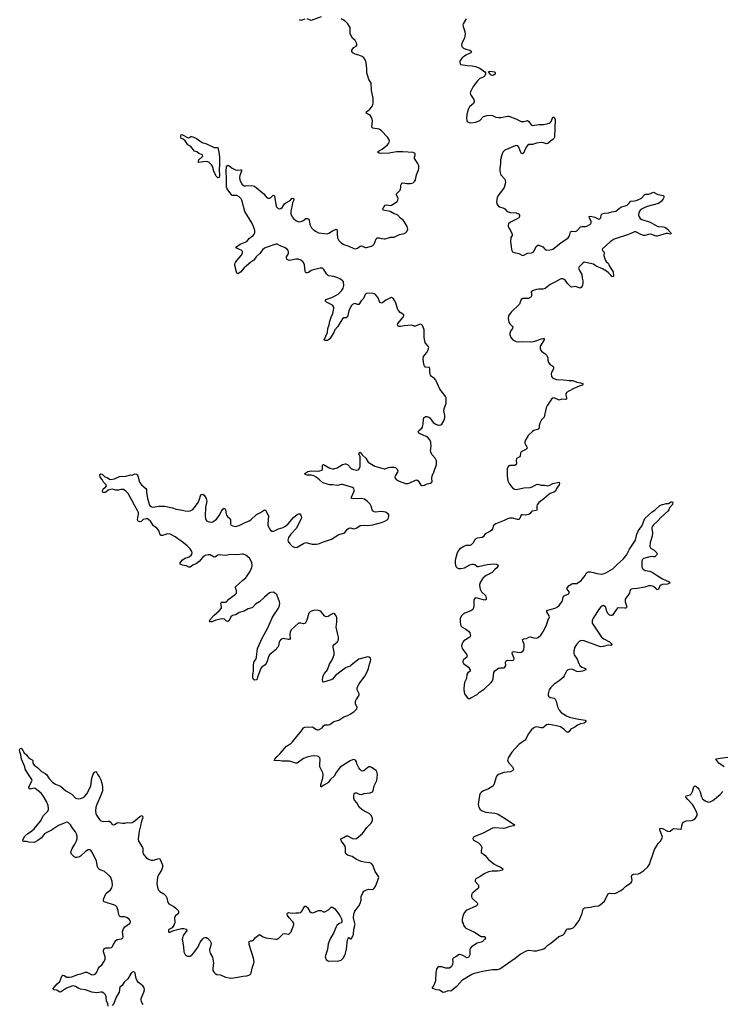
# Model space of a CAD drawing. Header units: inches. Extents: x 2057758 to 2159670, y 827298 to 1016821.
# Tile 14 of 90: x 2093602 to 2104747, y 848718 to 864356. Entities that reach past the tile are written whole.
import ezdxf

# ---------------------------------------------------------------- set-up
doc = ezdxf.new("R2010")
doc.units = ezdxf.units.IN
doc.header["$MEASUREMENT"] = 0
for name, color, linetype in [('C0894', 7, 'Continuous'), ('C0895', 7, 'Continuous'), ('C0896', 7, 'Continuous'), ('C1804', 7, 'Continuous'), ('C1805', 7, 'Continuous'), ('C1806', 7, 'Continuous')]:
    doc.layers.add(name, color=color, linetype=linetype)

msp = doc.modelspace()

# ---------------------------------------------------------------- linework, layer by layer
at = {"layer": 'C0894', "color": 6, "elevation": 300}
for points in [[(2095006, 848690), (2095002, 848730), (2094982, 848770), (2094976, 848836), (2094964, 848870), (2094937, 848897), (2094910, 848910), (2094890, 848911), (2094830, 848901), (2094750, 848913), (2094650, 848948), (2094570, 848960), (2094544, 848970), (2094490, 849003), (2094452, 849012), (2094430, 849008), (2094346, 848974), (2094250, 848912), (2094230, 848916), (2094190, 848940), (2094137, 848950), (2094136, 848970), (2094198, 849042), (2094240, 849080), (2094270, 849164), (2094290, 849180), (2094310, 849175), (2094350, 849150), (2094390, 849147), (2094430, 849155), (2094527, 849193), (2094590, 849206), (2094650, 849228), (2094670, 849227), (2094690, 849220), (2094750, 849186), (2094784, 849190), (2094812, 849208), (2094828, 849230), (2094854, 849290), (2094869, 849311), (2094910, 849350), (2094938, 849390), (2094958, 849430), (2094962, 849450), (2094959, 849470), (2094936, 849550), (2094934, 849570), (2094938, 849590), (2094950, 849604), (2094970, 849614), (2094990, 849617), (2095030, 849613), (2095059, 849621), (2095071, 849630), (2095090, 849670), (2095130, 849733), (2095152, 849748), (2095220, 849760), (2095239, 849770), (2095244, 849790), (2095238, 849870), (2095250, 849917), (2095270, 849946), (2095347, 850000)], [(2096063, 850000), (2096057, 849983), (2096026, 849934), (2095970, 849904), (2095964, 849890), (2095965, 849870), (2095970, 849865), (2095990, 849865), (2096048, 849892), (2096170, 849924), (2096210, 849922), (2096254, 849910), (2096256, 849890), (2096200, 849810), (2096192, 849790), (2096185, 849750), (2096204, 849630), (2096210, 849550), (2096231, 849510), (2096250, 849490), (2096270, 849482), (2096310, 849483), (2096330, 849494), (2096370, 849533), (2096436, 849630), (2096470, 849704), (2096510, 849760), (2096527, 849773), (2096550, 849779), (2096570, 849777), (2096590, 849765), (2096621, 849730), (2096643, 849690), (2096639, 849650), (2096619, 849590), (2096617, 849570), (2096627, 849530), (2096664, 849464), (2096683, 849370), (2096671, 849290), (2096672, 849252), (2096690, 849222), (2096707, 849207), (2096733, 849193), (2096790, 849187), (2096873, 849150), (2096930, 849136), (2096970, 849131), (2097150, 849165), (2097210, 849168), (2097256, 849184), (2097270, 849197), (2097280, 849220), (2097294, 849290), (2097324, 849370), (2097326, 849394), (2097317, 849450), (2097250, 849670), (2097250, 849716), (2097270, 849728), (2097290, 849725), (2097310, 849731), (2097329, 849750), (2097350, 849781), (2097410, 849824), (2097470, 849790), (2097513, 849773), (2097670, 849750), (2097690, 849752), (2097715, 849765), (2097790, 849837), (2097810, 849842), (2097870, 849833), (2097890, 849841), (2097912, 849868), (2097953, 849967), (2097957, 849990), (2097955, 850000)], [(2098684, 850000), (2098670, 849994), (2098642, 849970), (2098629, 849950), (2098589, 849850), (2098541, 849770), (2098504, 849676), (2098490, 849590), (2098463, 849510), (2098455, 849470), (2098470, 849427), (2098490, 849411), (2098510, 849404), (2098670, 849410), (2098710, 849421), (2098741, 849450), (2098771, 849510), (2098792, 849592), (2098810, 849742), (2098818, 849762), (2098830, 849779), (2098850, 849757), (2098870, 849755), (2098891, 849789), (2098903, 849830), (2098910, 849910), (2098931, 849990), (2098928, 850000)], [(2095564, 848710), (2095538, 848758), (2095530, 848790), (2095532, 848810), (2095575, 848910), (2095585, 848950), (2095579, 848979), (2095561, 849010), (2095490, 849065), (2095468, 849090), (2095451, 849130), (2095438, 849210), (2095430, 849224), (2095419, 849230), (2095410, 849233), (2095390, 849226), (2095372, 849210), (2095319, 849121), (2095263, 849070), (2095230, 849019), (2095194, 848990), (2095184, 848910), (2095137, 848830), (2095099, 848730), (2095070, 848700)]]:
    msp.add_lwpolyline(points, dxfattribs=at)
at = {"layer": 'C0895', "color": 6, "elevation": 300}
for points in [[(2099102, 860000), (2099092, 859990), (2099065, 859930), (2099028, 859890), (2098990, 859831), (2098970, 859832), (2098930, 859846), (2098910, 859843), (2098890, 859832), (2098870, 859811), (2098831, 859730), (2098810, 859638), (2098790, 859623), (2098750, 859619), (2098730, 859604), (2098650, 859480), (2098610, 859430), (2098592, 859390), (2098530, 859288), (2098510, 859271), (2098490, 859262), (2098450, 859259), (2098442, 859262), (2098439, 859270), (2098492, 859390), (2098499, 859450), (2098518, 859510), (2098529, 859570), (2098548, 859630), (2098575, 859690), (2098591, 859770), (2098590, 859792), (2098570, 859820), (2098477, 859870), (2098455, 859890), (2098469, 859910), (2098570, 859951), (2098663, 859997), (2098665, 860000)], [(2100000, 859497), (2099990, 859510), (2099970, 859518), (2099950, 859516), (2099890, 859490), (2099870, 859490), (2099830, 859502), (2099710, 859496), (2099650, 859484), (2099630, 859483), (2099616, 859490), (2099606, 859507), (2099610, 859530), (2099691, 859630), (2099705, 859650), (2099705, 859670), (2099646, 859706), (2099622, 859730), (2099610, 859750), (2099578, 859858), (2099558, 859898), (2099540, 859920), (2099510, 859941), (2099490, 859939), (2099419, 859901), (2099370, 859862), (2099350, 859855), (2099325, 859865), (2099296, 859937), (2099272, 859972), (2099252, 859992), (2099231, 860000)], [(2100000, 857762), (2099959, 857779), (2099944, 857790), (2099932, 857810), (2099940, 857830), (2099990, 857867), (2100000, 857884)], [(2098928, 850000), (2098904, 850090), (2098908, 850150), (2098924, 850196), (2098984, 850270), (2099010, 850321), (2099024, 850370), (2099028, 850430), (2099052, 850488), (2099070, 850512), (2099110, 850538), (2099150, 850547), (2099210, 850543), (2099230, 850556), (2099253, 850587), (2099305, 850730), (2099302, 850750), (2099249, 850829), (2099210, 850926), (2099190, 850953), (2099166, 850966), (2099075, 850975), (2099027, 850987), (2098950, 851018), (2098884, 851064), (2098810, 851088), (2098790, 851102), (2098777, 851130), (2098780, 851190), (2098770, 851229), (2098715, 851310), (2098706, 851334), (2098709, 851351), (2098752, 851368), (2098790, 851392), (2098810, 851396), (2098889, 851349), (2098910, 851345), (2098950, 851351), (2099050, 851430), (2099116, 851524), (2099182, 851590), (2099197, 851610), (2099207, 851650), (2099207, 851670), (2099190, 851710), (2099156, 851750), (2099069, 851789), (2099039, 851810), (2098996, 851850), (2098956, 851916), (2098920, 851960), (2098910, 851990), (2098909, 852032), (2098914, 852066), (2098930, 852079), (2098950, 852075), (2098994, 852054), (2099030, 852050), (2099075, 852065), (2099170, 852076), (2099206, 852094), (2099216, 852110), (2099233, 852190), (2099274, 852270), (2099283, 852317), (2099287, 852370), (2099276, 852410), (2099263, 852430), (2099190, 852479), (2099170, 852488), (2099150, 852490), (2099130, 852480), (2099070, 852428), (2099050, 852423), (2099030, 852428), (2099010, 852445), (2098990, 852472), (2098965, 852525), (2098950, 852570), (2098935, 852595), (2098910, 852605), (2098890, 852600), (2098850, 852582), (2098695, 852485), (2098630, 852401), (2098597, 852343), (2098541, 852290), (2098501, 852239), (2098490, 852228), (2098425, 852195), (2098390, 852165), (2098384, 852184), (2098387, 852207), (2098416, 852310), (2098422, 852370), (2098416, 852396), (2098372, 852490), (2098370, 852530), (2098377, 852610), (2098370, 852630), (2098350, 852653), (2098330, 852660), (2098290, 852663), (2098230, 852657), (2098170, 852645), (2098110, 852621), (2098010, 852550), (2097990, 852545), (2097890, 852580), (2097770, 852580), (2097710, 852591), (2097670, 852584), (2097647, 852590), (2097655, 852610), (2097690, 852654), (2097739, 852701), (2097841, 852819), (2097910, 852862), (2097936, 852884), (2098002, 852970), (2098081, 853059), (2098112, 853110), (2098130, 853118), (2098250, 853123), (2098270, 853116), (2098305, 853090), (2098330, 853079), (2098350, 853079), (2098370, 853085), (2098405, 853110), (2098430, 853142), (2098450, 853156), (2098510, 853156), (2098530, 853162), (2098590, 853210), (2098670, 853233), (2098750, 853282), (2098813, 853307), (2098850, 853326), (2098916, 853370), (2098960, 853410), (2098965, 853430), (2098938, 853490), (2098938, 853530), (2098947, 853553), (2098986, 853610), (2098993, 853630), (2098993, 853650), (2098963, 853710), (2098962, 853750), (2098993, 853810), (2099086, 853930), (2099123, 853997), (2099145, 854050), (2099160, 854120), (2099176, 854170), (2099180, 854190), (2099176, 854216), (2099153, 854233), (2099130, 854235), (2099090, 854228), (2098990, 854199), (2098870, 854103), (2098850, 854090), (2098790, 854067), (2098709, 854009), (2098621, 853939), (2098570, 853882), (2098551, 853869), (2098430, 853832), (2098417, 853837), (2098414, 853874), (2098424, 853936), (2098444, 853970), (2098491, 854030), (2098521, 854119), (2098567, 854190), (2098596, 854270), (2098596, 854310), (2098581, 854390), (2098583, 854410), (2098596, 854430), (2098644, 854470), (2098660, 854490), (2098666, 854510), (2098667, 854550), (2098650, 854610), (2098631, 854710), (2098640, 854790), (2098638, 854858), (2098630, 854890), (2098610, 854914), (2098590, 854922), (2098570, 854920), (2098550, 854910), (2098502, 854878), (2098470, 854874), (2098450, 854883), (2098393, 854950), (2098370, 854966), (2098330, 854976), (2098270, 854974), (2098224, 854956), (2098193, 854930), (2098162, 854818), (2098150, 854788), (2098135, 854770), (2098110, 854763), (2098070, 854773), (2098031, 854769), (2097913, 854667), (2097896, 854630), (2097894, 854590), (2097900, 854530), (2097890, 854513), (2097870, 854513), (2097790, 854528), (2097770, 854523), (2097750, 854510), (2097733, 854490), (2097722, 854470), (2097712, 854410), (2097703, 854390), (2097660, 854340), (2097570, 854270), (2097558, 854250), (2097534, 854166), (2097520, 854130), (2097504, 854110), (2097449, 854071), (2097434, 854050), (2097386, 853930), (2097370, 853870), (2097330, 853864), (2097318, 853878), (2097305, 853910), (2097306, 853950), (2097316, 854010), (2097314, 854090), (2097324, 854150), (2097357, 854203), (2097366, 854230), (2097381, 854370), (2097459, 854541), (2097544, 854696), (2097616, 854864), (2097711, 855010), (2097730, 855050), (2097733, 855090), (2097730, 855110), (2097694, 855210), (2097685, 855225), (2097656, 855250), (2097630, 855261), (2097590, 855259), (2097568, 855252), (2097490, 855186), (2097411, 855109), (2097350, 855072), (2097302, 855018), (2097290, 855012), (2097230, 854998), (2097170, 854964), (2097090, 854943), (2097034, 854906), (2096985, 854895), (2096957, 854870), (2096930, 854816), (2096910, 854796), (2096890, 854804), (2096854, 854834), (2096830, 854841), (2096790, 854837), (2096720, 854820), (2096652, 854792), (2096630, 854793), (2096618, 854810), (2096630, 854830), (2096690, 854898), (2096772, 854968), (2096806, 855010), (2096810, 855030), (2096796, 855090), (2096801, 855099), (2096810, 855105), (2096870, 855103), (2096889, 855111), (2096924, 855150), (2097029, 855230), (2097044, 855250), (2097048, 855270), (2097045, 855290), (2097029, 855330), (2097031, 855350), (2097146, 855454), (2097195, 855490), (2097249, 855570), (2097290, 855650), (2097295, 855690), (2097289, 855730), (2097256, 855796), (2097197, 855850), (2097150, 855866), (2097130, 855868), (2097062, 855858), (2096950, 855859), (2096870, 855845), (2096770, 855854), (2096750, 855849), (2096710, 855824), (2096690, 855820), (2096630, 855856), (2096597, 855857), (2096550, 855845), (2096530, 855834), (2096510, 855818), (2096452, 855748), (2096410, 855720), (2096350, 855692), (2096310, 855663), (2096290, 855663), (2096250, 855681), (2096190, 855690), (2096162, 855702), (2096149, 855710), (2096151, 855730), (2096190, 855779), (2096230, 855805), (2096295, 855825), (2096330, 855857), (2096341, 855890), (2096339, 855910), (2096310, 855953), (2096261, 856001), (2096176, 856070), (2096112, 856110), (2096070, 856143), (2096013, 856173), (2095990, 856183), (2095950, 856188), (2095870, 856166), (2095850, 856166), (2095843, 856170), (2095830, 856189), (2095818, 856230), (2095806, 856250), (2095779, 856279), (2095730, 856318), (2095681, 856390), (2095650, 856417), (2095630, 856428), (2095610, 856430), (2095565, 856415), (2095530, 856388), (2095510, 856381), (2095482, 856390), (2095474, 856410), (2095490, 856510), (2095489, 856530), (2095481, 856550), (2095430, 856632), (2095385, 856725), (2095356, 856770), (2095328, 856828), (2095290, 856867), (2095253, 856893), (2095210, 856896), (2095170, 856885), (2095130, 856882), (2095070, 856897), (2095050, 856895), (2095010, 856882), (2094970, 856850), (2094956, 856844), (2094925, 856845), (2094917, 856870), (2094922, 856890), (2094930, 856903), (2094966, 856930), (2094982, 856950), (2094976, 856970), (2094935, 857010), (2094915, 857055), (2094881, 857090), (2094874, 857130), (2094890, 857143), (2094910, 857136), (2094956, 857096), (2094990, 857083), (2095030, 857059), (2095050, 857054), (2095110, 857066), (2095190, 857098), (2095290, 857108), (2095369, 857129), (2095390, 857123), (2095430, 857141), (2095457, 857137), (2095470, 857129), (2095480, 857110), (2095503, 857010), (2095535, 856970), (2095607, 856910), (2095616, 856896), (2095618, 856850), (2095634, 856750), (2095666, 856646), (2095676, 856630), (2095697, 856617), (2095715, 856615), (2095810, 856630), (2095910, 856627), (2096030, 856601), (2096090, 856582), (2096186, 856566), (2096230, 856554), (2096270, 856549), (2096310, 856553), (2096350, 856576), (2096393, 856627), (2096437, 856690), (2096455, 856725), (2096481, 856810), (2096490, 856817), (2096510, 856820), (2096530, 856805), (2096564, 856750), (2096575, 856710), (2096553, 856610), (2096548, 856468), (2096552, 856432), (2096570, 856398), (2096610, 856379), (2096650, 856377), (2096670, 856383), (2096730, 856425), (2096770, 856480), (2096808, 856552), (2096830, 856580), (2096850, 856596), (2096865, 856585), (2096870, 856575), (2096875, 856530), (2096888, 856488), (2096905, 856465), (2096945, 856430), (2096953, 856413), (2096953, 856350), (2096964, 856330), (2096990, 856315), (2097030, 856308), (2097050, 856310), (2097090, 856324), (2097174, 856366), (2097250, 856397), (2097272, 856410), (2097363, 856497), (2097430, 856528), (2097490, 856569), (2097510, 856560), (2097518, 856550), (2097552, 856472), (2097544, 856350), (2097546, 856326), (2097558, 856290), (2097568, 856268), (2097587, 856247), (2097610, 856234), (2097630, 856230), (2097650, 856235), (2097715, 856270), (2097787, 856293), (2097822, 856310), (2097868, 856350), (2097950, 856448), (2098010, 856497), (2098030, 856508), (2098050, 856508), (2098068, 856488), (2098076, 856450), (2098072, 856428), (2098020, 856330), (2097999, 856281), (2097910, 856185), (2097874, 856130), (2097866, 856110), (2097863, 856090), (2097869, 856070), (2097894, 856030), (2097930, 855994), (2097950, 855982), (2097975, 855975), (2098010, 855979), (2098110, 856037), (2098150, 856050), (2098250, 856025), (2098310, 856026), (2098350, 856032), (2098430, 856065), (2098554, 856106), (2098670, 856180), (2098750, 856200), (2098768, 856212), (2098810, 856264), (2098830, 856280), (2098850, 856283), (2098910, 856270), (2098930, 856272), (2098957, 856283), (2099010, 856324), (2099030, 856330), (2099130, 856321), (2099210, 856333), (2099350, 856372), (2099404, 856390), (2099438, 856410), (2099456, 856430), (2099468, 856470), (2099466, 856490), (2099455, 856510), (2099413, 856533), (2099350, 856545), (2099250, 856532), (2099223, 856543), (2099210, 856554), (2099201, 856570), (2099186, 856630), (2099170, 856663), (2099126, 856706), (2099078, 856738), (2099030, 856751), (2098904, 856744), (2098875, 856750), (2098871, 856770), (2098915, 856870), (2098915, 856890), (2098908, 856908), (2098887, 856927), (2098730, 856971), (2098710, 856971), (2098650, 856959), (2098570, 856968), (2098530, 856966), (2098434, 856994), (2098410, 857006), (2098365, 857050), (2098312, 857092), (2098273, 857113), (2098230, 857120), (2098170, 857120), (2098138, 857130), (2098130, 857150), (2098181, 857179), (2098230, 857188), (2098333, 857187), (2098370, 857192), (2098398, 857202), (2098410, 857210), (2098410, 857276), (2098415, 857285), (2098430, 857292), (2098530, 857235), (2098570, 857223), (2098590, 857222), (2098643, 857237), (2098730, 857293), (2098770, 857303), (2098781, 857301), (2098810, 857290), (2098870, 857230), (2098904, 857210), (2098950, 857203), (2098973, 857207), (2098990, 857216), (2099008, 857252), (2099013, 857393), (2099012, 857412), (2098995, 857450), (2098993, 857467), (2099000, 857480), (2099010, 857486), (2099043, 857443), (2099099, 857390), (2099140, 857330), (2099218, 857278), (2099245, 857265), (2099390, 857220), (2099410, 857223), (2099458, 857242), (2099490, 857248), (2099550, 857250), (2099570, 857245), (2099596, 857216), (2099609, 857190), (2099605, 857170), (2099568, 857110), (2099561, 857090), (2099566, 857074), (2099589, 857049), (2099630, 857025), (2099730, 856988), (2099770, 856987), (2099790, 856992), (2099890, 857040), (2099910, 857045), (2099933, 857033), (2099970, 856975), (2099990, 856957), (2099997, 856957), (2100000, 856958)], [(2095347, 850000), (2095350, 850002), (2095360, 850030), (2095357, 850050), (2095342, 850070), (2095297, 850097), (2095270, 850105), (2095210, 850106), (2095190, 850116), (2095177, 850137), (2095167, 850210), (2095144, 850264), (2095130, 850282), (2095110, 850294), (2094946, 850346), (2094935, 850355), (2094933, 850370), (2094940, 850400), (2094969, 850470), (2094985, 850490), (2095043, 850537), (2095066, 850570), (2095076, 850610), (2095072, 850670), (2095051, 850730), (2095038, 850750), (2094948, 850828), (2094870, 850861), (2094850, 850878), (2094841, 850901), (2094820, 850990), (2094804, 851030), (2094750, 851140), (2094730, 851164), (2094710, 851173), (2094690, 851171), (2094650, 851144), (2094570, 851072), (2094550, 851060), (2094510, 851047), (2094490, 851048), (2094470, 851058), (2094424, 851104), (2094416, 851130), (2094420, 851150), (2094437, 851190), (2094480, 851260), (2094505, 851315), (2094515, 851350), (2094515, 851390), (2094507, 851427), (2094490, 851459), (2094447, 851510), (2094410, 851568), (2094390, 851591), (2094370, 851605), (2094350, 851610), (2094333, 851607), (2094221, 851559), (2094110, 851482), (2094032, 851448), (2093995, 851425), (2093950, 851364), (2093890, 851319), (2093830, 851290), (2093750, 851295), (2093710, 851305), (2093670, 851304), (2093658, 851310), (2093654, 851330), (2093686, 851390), (2093730, 851432), (2093791, 851469), (2093830, 851504), (2093931, 851629), (2093982, 851718), (2094050, 851783), (2094061, 851810), (2094062, 851830), (2094056, 851876), (2094030, 851939), (2093977, 852030), (2093942, 852070), (2093850, 852147), (2093830, 852150), (2093790, 852138), (2093770, 852137), (2093748, 852150), (2093749, 852170), (2093798, 852270), (2093796, 852290), (2093751, 852350), (2093692, 852450), (2093682, 852490), (2093630, 852609), (2093619, 852679), (2093604, 852730), (2093602, 852758), (2093610, 852782), (2093630, 852786), (2093674, 852714), (2093710, 852681), (2093748, 852628), (2093803, 852603), (2093810, 852590), (2093813, 852550), (2093830, 852516), (2093893, 852473), (2093950, 852413), (2094006, 852386), (2094026, 852370), (2094063, 852310), (2094130, 852239), (2094170, 852213), (2094250, 852183), (2094335, 852110), (2094430, 852053), (2094490, 851993), (2094510, 851984), (2094530, 851981), (2094570, 851985), (2094610, 852000), (2094639, 852021), (2094670, 852059), (2094719, 852150), (2094734, 852186), (2094748, 852310), (2094770, 852371), (2094790, 852407), (2094810, 852416), (2094830, 852396), (2094842, 852362), (2094870, 852325), (2094890, 852281), (2094908, 852230), (2094918, 852170), (2094917, 852110), (2094898, 852050), (2094826, 851890), (2094814, 851850), (2094806, 851790), (2094812, 851750), (2094824, 851724), (2094870, 851651), (2094892, 851632), (2094930, 851620), (2095009, 851629), (2095025, 851625), (2095050, 851610), (2095070, 851575), (2095090, 851568), (2095110, 851574), (2095150, 851600), (2095170, 851605), (2095234, 851594), (2095270, 851595), (2095310, 851603), (2095370, 851602), (2095390, 851607), (2095430, 851630), (2095510, 851701), (2095530, 851712), (2095550, 851716), (2095557, 851697), (2095555, 851670), (2095536, 851624), (2095523, 851550), (2095502, 851470), (2095485, 851345), (2095487, 851307), (2095552, 851210), (2095559, 851190), (2095559, 851130), (2095565, 851110), (2095575, 851090), (2095610, 851049), (2095650, 851021), (2095690, 851009), (2095730, 851008), (2095810, 851032), (2095827, 851027), (2095836, 851016), (2095865, 850945), (2095874, 850910), (2095856, 850850), (2095806, 850774), (2095791, 850730), (2095779, 850630), (2095797, 850550), (2095807, 850530), (2095827, 850507), (2095890, 850470), (2095922, 850442), (2095938, 850410), (2095955, 850335), (2095970, 850314), (2096050, 850269), (2096084, 850244), (2096119, 850210), (2096126, 850190), (2096123, 850170), (2096109, 850150), (2096070, 850115), (2096059, 850090), (2096066, 850010), (2096063, 850000)], [(2097955, 850000), (2097953, 850010), (2097943, 850030), (2097883, 850090), (2097855, 850130), (2097850, 850150), (2097855, 850166), (2097870, 850174), (2097930, 850165), (2097990, 850170), (2098032, 850168), (2098066, 850174), (2098085, 850195), (2098104, 850236), (2098130, 850274), (2098150, 850277), (2098174, 850254), (2098210, 850194), (2098230, 850177), (2098250, 850171), (2098274, 850174), (2098350, 850205), (2098370, 850208), (2098390, 850206), (2098430, 850188), (2098450, 850188), (2098510, 850216), (2098550, 850259), (2098570, 850259), (2098610, 850235), (2098654, 850170), (2098690, 850128), (2098714, 850074), (2098721, 850050), (2098720, 850030), (2098709, 850011), (2098684, 850000)]]:
    msp.add_lwpolyline(points, dxfattribs=at)
at = {"layer": 'C0896', "color": 6, "elevation": 300}
for points in [[(2098665, 860000), (2098716, 860050), (2098741, 860090), (2098752, 860132), (2098745, 860190), (2098732, 860212), (2098721, 860221), (2098690, 860241), (2098641, 860261), (2098590, 860276), (2098510, 860290), (2098478, 860318), (2098432, 860390), (2098410, 860407), (2098373, 860407), (2098250, 860377), (2098230, 860370), (2098190, 860341), (2098170, 860334), (2098150, 860336), (2098137, 860357), (2098125, 860470), (2098107, 860507), (2098070, 860537), (2098031, 860551), (2097990, 860551), (2097890, 860532), (2097870, 860535), (2097850, 860547), (2097838, 860570), (2097842, 860590), (2097866, 860630), (2097872, 860650), (2097873, 860670), (2097866, 860690), (2097850, 860710), (2097810, 860739), (2097750, 860760), (2097690, 860791), (2097670, 860790), (2097590, 860766), (2097493, 860727), (2097461, 860699), (2097416, 860644), (2097357, 860590), (2097322, 860538), (2097275, 860505), (2097166, 860414), (2097110, 860348), (2097070, 860319), (2097052, 860330), (2097021, 860450), (2097021, 860479), (2097030, 860501), (2097050, 860530), (2097122, 860610), (2097143, 860650), (2097142, 860670), (2097130, 860690), (2097038, 860730), (2097048, 860750), (2097102, 860790), (2097210, 860835), (2097255, 860885), (2097310, 860930), (2097326, 860950), (2097335, 860970), (2097336, 861010), (2097318, 861070), (2097292, 861130), (2097176, 861310), (2097132, 861490), (2097122, 861510), (2097090, 861542), (2097050, 861562), (2096990, 861562), (2096970, 861567), (2096896, 861670), (2096890, 861698), (2096888, 861830), (2096880, 861950), (2096890, 862021), (2096910, 862045), (2096930, 862036), (2096976, 861996), (2097030, 861970), (2097055, 861965), (2097110, 861973), (2097125, 861970), (2097123, 861950), (2097098, 861882), (2097094, 861850), (2097101, 861810), (2097130, 861745), (2097150, 861726), (2097170, 861718), (2097195, 861715), (2097290, 861720), (2097333, 861710), (2097480, 861590), (2097520, 861540), (2097550, 861523), (2097570, 861521), (2097589, 861531), (2097630, 861570), (2097644, 861564), (2097650, 861555), (2097678, 861390), (2097710, 861359), (2097730, 861352), (2097750, 861357), (2097770, 861374), (2097810, 861429), (2097830, 861449), (2097896, 861484), (2097930, 861520), (2097950, 861518), (2097956, 861510), (2097956, 861490), (2097934, 861446), (2097926, 861386), (2097910, 861319), (2097910, 861270), (2097930, 861223), (2097950, 861199), (2097990, 861165), (2098030, 861147), (2098069, 861149), (2098099, 861161), (2098150, 861197), (2098170, 861199), (2098190, 861190), (2098203, 861170), (2098211, 861110), (2098218, 861090), (2098240, 861050), (2098270, 861020), (2098310, 860990), (2098350, 860973), (2098490, 860957), (2098515, 860965), (2098570, 861003), (2098631, 861031), (2098642, 861022), (2098646, 861010), (2098643, 860950), (2098650, 860891), (2098670, 860847), (2098710, 860812), (2098750, 860786), (2098830, 860758), (2098910, 860720), (2098930, 860716), (2098950, 860719), (2098970, 860728), (2099010, 860759), (2099030, 860762), (2099090, 860737), (2099110, 860737), (2099190, 860761), (2099210, 860770), (2099231, 860789), (2099266, 860874), (2099281, 860890), (2099310, 860891), (2099350, 860879), (2099390, 860874), (2099410, 860876), (2099490, 860902), (2099550, 860904), (2099636, 860944), (2099710, 860961), (2099728, 860970), (2099750, 860990), (2099767, 861027), (2099757, 861070), (2099710, 861150), (2099691, 861171), (2099650, 861203), (2099611, 861251), (2099590, 861263), (2099550, 861271), (2099487, 861307), (2099378, 861330), (2099371, 861350), (2099390, 861390), (2099410, 861412), (2099430, 861416), (2099490, 861405), (2099509, 861410), (2099597, 861470), (2099610, 861490), (2099613, 861510), (2099611, 861530), (2099590, 861570), (2099588, 861590), (2099630, 861630), (2099644, 861650), (2099657, 861690), (2099659, 861730), (2099670, 861757), (2099690, 861764), (2099750, 861754), (2099810, 861755), (2099850, 861767), (2099875, 861785), (2099889, 861811), (2099907, 861890), (2099938, 861970), (2099943, 861990), (2099940, 862030), (2099926, 862070), (2099874, 862150), (2099873, 862170), (2099885, 862210), (2099882, 862230), (2099850, 862246), (2099690, 862259), (2099590, 862258), (2099470, 862237), (2099350, 862228), (2099314, 862234), (2099288, 862250), (2099301, 862270), (2099360, 862300), (2099446, 862370), (2099463, 862390), (2099473, 862410), (2099475, 862430), (2099471, 862450), (2099446, 862490), (2099350, 862592), (2099310, 862615), (2099214, 862634), (2099202, 862642), (2099196, 862650), (2099206, 862750), (2099198, 862798), (2099170, 862838), (2099105, 862870), (2099112, 862890), (2099166, 862934), (2099190, 862965), (2099204, 862990), (2099216, 863030), (2099217, 863110), (2099193, 863230), (2099185, 863350), (2099148, 863408), (2099115, 863510), (2099118, 863570), (2099112, 863632), (2099101, 863690), (2099083, 863730), (2099068, 863750), (2099041, 863770), (2098990, 863794), (2098930, 863806), (2098895, 863830), (2098879, 863850), (2098879, 863870), (2098891, 863890), (2098910, 863912), (2098945, 863935), (2098955, 863950), (2098956, 863970), (2098930, 864024), (2098890, 864064), (2098861, 864110), (2098854, 864134), (2098849, 864230), (2098843, 864250), (2098817, 864290), (2098770, 864333), (2098710, 864370)], [(2098134, 864366), (2098070, 864343), (2098049, 864350), (2098059, 864361)], [(2098390, 864401), (2098230, 864345), (2098170, 864369)], [(2099231, 860000), (2099210, 860009), (2099130, 860014), (2099110, 860008), (2099102, 860000)]]:
    msp.add_lwpolyline(points, dxfattribs=at)
msp.add_lwpolyline([(2096290, 862478), (2096320, 862500), (2096330, 862502), (2096350, 862496), (2096410, 862467), (2096503, 862403), (2096570, 862385), (2096690, 862328), (2096750, 862328), (2096767, 862250), (2096774, 862170), (2096777, 862057), (2096772, 861972), (2096778, 861882), (2096770, 861848), (2096750, 861845), (2096725, 861870), (2096710, 861894), (2096685, 861950), (2096663, 862030), (2096649, 862049), (2096610, 862087), (2096590, 862099), (2096570, 862101), (2096522, 862098), (2096450, 862085), (2096443, 862090), (2096442, 862110), (2096449, 862130), (2096511, 862190), (2096504, 862210), (2096450, 862233), (2096417, 862257), (2096378, 862270), (2096320, 862340), (2096273, 862370), (2096233, 862433), (2096199, 862459), (2096168, 862470), (2096162, 862498), (2096168, 862530), (2096190, 862526), (2096270, 862484)], close=True, dxfattribs=at)
at = {"layer": 'C1804', "color": 6, "elevation": 300}
msp.add_lwpolyline([(2100644, 850000), (2100654, 849974), (2100678, 849938), (2100689, 849929), (2100824, 849864), (2100930, 849795), (2100990, 849792), (2101002, 849770), (2100991, 849750), (2100948, 849712), (2100930, 849702), (2100870, 849690), (2100780, 849630), (2100763, 849610), (2100755, 849590), (2100750, 849502), (2100730, 849461), (2100710, 849456), (2100630, 849500), (2100590, 849508), (2100570, 849501), (2100530, 849472), (2100486, 849450), (2100475, 849430), (2100482, 849390), (2100476, 849350), (2100461, 849319), (2100430, 849294), (2100370, 849293), (2100310, 849311), (2100270, 849315), (2100250, 849311), (2100239, 849301), (2100224, 849276), (2100210, 849222), (2100207, 849090), (2100186, 849034), (2100163, 848997), (2100152, 848990), (2100154, 848974), (2100166, 848974), (2100214, 848954), (2100270, 848946), (2100330, 848913), (2100363, 848917), (2100410, 848937), (2100450, 848930), (2100552, 849010), (2100634, 849106), (2100784, 849196), (2100828, 849212), (2100954, 849246), (2101110, 849270), (2101190, 849270), (2101230, 849281), (2101470, 849449), (2101550, 849512), (2101650, 849567), (2101690, 849578), (2101770, 849568), (2101810, 849568), (2101930, 849601), (2101950, 849615), (2101990, 849659), (2102041, 849690), (2102124, 849756), (2102164, 849796), (2102230, 849815), (2102250, 849835), (2102291, 849909), (2102310, 849915), (2102350, 849915), (2102392, 849930), (2102433, 849970), (2102454, 850000)], dxfattribs=at)
at = {"layer": 'C1805', "color": 6, "elevation": 300}
for points in [[(2101730, 860000), (2101730, 859970), (2101719, 859950), (2101685, 859930), (2101595, 859925), (2101570, 859912), (2101549, 859851), (2101541, 859839), (2101410, 859710), (2101378, 859670), (2101367, 859650), (2101362, 859610), (2101373, 859550), (2101387, 859527), (2101426, 859490), (2101434, 859470), (2101429, 859450), (2101399, 859410), (2101387, 859370), (2101389, 859350), (2101404, 859310), (2101435, 859270), (2101490, 859244), (2101530, 859237), (2101590, 859242), (2101710, 859237), (2101770, 859244), (2101890, 859285), (2101910, 859290), (2101933, 859290), (2101934, 859270), (2101872, 859170), (2101867, 859150), (2101868, 859128), (2101875, 859110), (2101889, 859089), (2101950, 859050), (2101972, 859030), (2101990, 858990), (2101990, 858950), (2102002, 858910), (2102024, 858884), (2102073, 858853), (2102081, 858841), (2102081, 858810), (2102050, 858750), (2102045, 858730), (2102049, 858690), (2102067, 858670), (2102097, 858650), (2102130, 858639), (2102242, 858638), (2102330, 858623), (2102390, 858623), (2102450, 858601), (2102508, 858590), (2102552, 858570), (2102542, 858550), (2102490, 858537), (2102402, 858498), (2102323, 858457), (2102287, 858433), (2102275, 858410), (2102275, 858390), (2102289, 858350), (2102290, 858327), (2102270, 858321), (2102210, 858329), (2102170, 858311), (2102090, 858350), (2102070, 858346), (2102048, 858330), (2101987, 858233), (2101965, 858190), (2101942, 858098), (2101935, 858045), (2101890, 858000), (2101862, 857950), (2101851, 857910), (2101856, 857870), (2101850, 857858), (2101834, 857846), (2101771, 857829), (2101746, 857814), (2101681, 857750), (2101644, 857690), (2101628, 857650), (2101628, 857630), (2101634, 857610), (2101656, 857570), (2101661, 857550), (2101657, 857543), (2101644, 857530), (2101569, 857491), (2101559, 857470), (2101553, 857430), (2101545, 857415), (2101506, 857394), (2101496, 857384), (2101488, 857352), (2101492, 857310), (2101488, 857290), (2101465, 857275), (2101390, 857275), (2101373, 857270), (2101355, 857250), (2101347, 857230), (2101344, 857110), (2101357, 857030), (2101375, 856990), (2101404, 856950), (2101430, 856922), (2101460, 856900), (2101494, 856894), (2101610, 856922), (2101710, 856924), (2101744, 856936), (2101810, 856974), (2101830, 856978), (2101885, 856965), (2101941, 856961), (2101990, 856950), (2102010, 856956), (2102070, 856987), (2102173, 857013), (2102178, 856990), (2102172, 856970), (2102128, 856910), (2102112, 856868), (2102088, 856850), (2102030, 856830), (2102010, 856818), (2101930, 856748), (2101849, 856690), (2101822, 856650), (2101816, 856630), (2101819, 856570), (2101810, 856560), (2101741, 856550), (2101730, 856543), (2101709, 856511), (2101690, 856498), (2101632, 856488), (2101590, 856494), (2101570, 856490), (2101545, 856435), (2101530, 856417), (2101510, 856416), (2101430, 856440), (2101390, 856440), (2101350, 856430), (2101298, 856402), (2101167, 856350), (2101130, 856321), (2101112, 856270), (2101096, 856244), (2101070, 856225), (2100998, 856190), (2100970, 856147), (2100947, 856133), (2100870, 856122), (2100847, 856113), (2100827, 856090), (2100809, 856050), (2100770, 856012), (2100750, 856006), (2100690, 856003), (2100656, 855990), (2100590, 855948), (2100570, 855927), (2100549, 855890), (2100517, 855770), (2100517, 855717), (2100530, 855670), (2100550, 855648), (2100570, 855638), (2100610, 855640), (2100670, 855652), (2100750, 855697), (2100790, 855710), (2100810, 855710), (2100830, 855704), (2100870, 855673), (2100890, 855669), (2101030, 855701), (2101131, 855711), (2101176, 855710), (2101200, 855690), (2101199, 855670), (2101183, 855650), (2101150, 855624), (2101105, 855575), (2101010, 855526), (2100965, 855490), (2100947, 855470), (2100912, 855408), (2100904, 855370), (2100916, 855310), (2100940, 855270), (2101001, 855210), (2101014, 855170), (2101014, 855146), (2100990, 855137), (2100870, 855169), (2100849, 855171), (2100830, 855165), (2100818, 855142), (2100814, 855030), (2100798, 854990), (2100770, 854968), (2100675, 854930), (2100641, 854910), (2100620, 854890), (2100601, 854850), (2100597, 854790), (2100604, 854750), (2100612, 854730), (2100629, 854709), (2100690, 854675), (2100730, 854644), (2100750, 854617), (2100760, 854590), (2100762, 854570), (2100752, 854548), (2100657, 854490), (2100639, 854470), (2100630, 854450), (2100622, 854410), (2100633, 854370), (2100644, 854350), (2100703, 854270), (2100712, 854250), (2100704, 854230), (2100650, 854190), (2100639, 854170), (2100639, 854150), (2100652, 854130), (2100730, 854070), (2100760, 854030), (2100756, 854010), (2100720, 853980), (2100704, 853956), (2100698, 853890), (2100691, 853870), (2100669, 853830), (2100661, 853790), (2100657, 853730), (2100662, 853670), (2100670, 853648), (2100709, 853589), (2100730, 853576), (2100750, 853576), (2100770, 853584), (2100870, 853638), (2100907, 853673), (2100987, 853730), (2101090, 853830), (2101110, 853855), (2101123, 853890), (2101134, 853986), (2101150, 854012), (2101210, 854057), (2101230, 854062), (2101290, 854059), (2101310, 854070), (2101322, 854098), (2101319, 854150), (2101330, 854175), (2101350, 854185), (2101430, 854179), (2101449, 854190), (2101455, 854210), (2101427, 854287), (2101430, 854315), (2101450, 854321), (2101512, 854308), (2101550, 854306), (2101570, 854312), (2101594, 854326), (2101610, 854350), (2101616, 854403), (2101614, 854430), (2101593, 854490), (2101591, 854510), (2101610, 854521), (2101650, 854530), (2101690, 854551), (2101710, 854552), (2101770, 854537), (2101810, 854534), (2101836, 854544), (2101880, 854580), (2101913, 854627), (2101966, 854730), (2101996, 854824), (2102018, 854870), (2102014, 854890), (2101974, 854950), (2101977, 854970), (2102029, 854990), (2102110, 855011), (2102147, 855030), (2102170, 855050), (2102214, 855110), (2102224, 855130), (2102237, 855183), (2102250, 855204), (2102270, 855217), (2102315, 855230), (2102332, 855248), (2102328, 855270), (2102299, 855310), (2102299, 855330), (2102329, 855370), (2102370, 855398), (2102390, 855403), (2102450, 855403), (2102522, 855450), (2102584, 855530), (2102605, 855570), (2102619, 855581), (2102635, 855585), (2102670, 855584), (2102716, 855576), (2102770, 855559), (2102850, 855550), (2102870, 855554), (2102910, 855570), (2103024, 855636), (2103096, 855710), (2103186, 855790), (2103240, 855850), (2103290, 855944), (2103384, 856090), (2103407, 856187), (2103424, 856230), (2103441, 856259), (2103483, 856310), (2103530, 856435), (2103650, 856538), (2103690, 856564), (2103770, 856640), (2103810, 856657), (2103855, 856665), (2103870, 856671), (2103910, 856672), (2103950, 856696), (2103970, 856696), (2103978, 856690), (2103970, 856655), (2103921, 856599), (2103911, 856570), (2103898, 856550), (2103786, 856450), (2103734, 856390), (2103670, 856332), (2103653, 856310), (2103645, 856290), (2103643, 856270), (2103653, 856210), (2103649, 856151), (2103616, 856050), (2103614, 855990), (2103620, 855970), (2103630, 855958), (2103679, 855930), (2103720, 855890), (2103730, 855870), (2103719, 855850), (2103690, 855827), (2103670, 855824), (2103630, 855828), (2103610, 855825), (2103510, 855797), (2103490, 855775), (2103484, 855750), (2103486, 855666), (2103490, 855647), (2103507, 855627), (2103536, 855610), (2103610, 855596), (2103650, 855580), (2103726, 855526), (2103813, 855473), (2103917, 855430), (2103936, 855410), (2103891, 855390), (2103815, 855385), (2103784, 855376), (2103770, 855362), (2103751, 855309), (2103730, 855302), (2103710, 855315), (2103670, 855355), (2103630, 855365), (2103597, 855363), (2103530, 855343), (2103410, 855321), (2103342, 855318), (2103313, 855310), (2103296, 855290), (2103289, 855250), (2103280, 855230), (2103230, 855170), (2103219, 855150), (2103218, 855110), (2103245, 855030), (2103240, 855020), (2103231, 855010), (2103212, 855008), (2103110, 855012), (2103094, 855006), (2103075, 854985), (2103020, 854900), (2103010, 854892), (2102990, 854891), (2102970, 854900), (2102945, 854925), (2102924, 854970), (2102910, 855025), (2102898, 855038), (2102870, 855050), (2102850, 855043), (2102833, 855030), (2102810, 855003), (2102709, 854850), (2102693, 854810), (2102693, 854770), (2102845, 854550), (2102881, 854521), (2102970, 854474), (2102996, 854450), (2103007, 854430), (2103000, 854420), (2102990, 854417), (2102950, 854423), (2102870, 854399), (2102830, 854395), (2102570, 854493), (2102530, 854497), (2102510, 854491), (2102490, 854478), (2102446, 854434), (2102419, 854390), (2102404, 854330), (2102405, 854290), (2102411, 854270), (2102457, 854197), (2102483, 854130), (2102501, 854101), (2102530, 854074), (2102588, 854050), (2102596, 854030), (2102544, 854010), (2102477, 853997), (2102450, 854003), (2102410, 854026), (2102370, 854038), (2102330, 854037), (2102310, 854030), (2102289, 854010), (2102250, 853932), (2102234, 853910), (2102170, 853853), (2102090, 853804), (2102037, 853750), (2102012, 853710), (2101996, 853650), (2101995, 853630), (2102003, 853610), (2102030, 853588), (2102090, 853578), (2102110, 853563), (2102124, 853530), (2102144, 853444), (2102171, 853390), (2102204, 853350), (2102290, 853300), (2102338, 853278), (2102450, 853249), (2102583, 853230), (2102595, 853215), (2102590, 853198), (2102570, 853183), (2102510, 853171), (2102460, 853150), (2102422, 853118), (2102366, 853094), (2102350, 853080), (2102330, 853048), (2102310, 853036), (2102290, 853044), (2102243, 853090), (2102190, 853122), (2102130, 853142), (2102010, 853163), (2101990, 853162), (2101970, 853156), (2101930, 853121), (2101910, 853111), (2101888, 853110), (2101810, 853125), (2101790, 853120), (2101770, 853108), (2101727, 853070), (2101677, 853010), (2101643, 852930), (2101630, 852911), (2101568, 852872), (2101530, 852843), (2101417, 852723), (2101370, 852650), (2101361, 852630), (2101353, 852590), (2101373, 852553), (2101430, 852490), (2101442, 852470), (2101444, 852450), (2101435, 852430), (2101399, 852410), (2101290, 852397), (2101210, 852366), (2101187, 852350), (2101173, 852330), (2101164, 852310), (2101146, 852234), (2101128, 852192), (2101118, 852182), (2101050, 852140), (2100959, 852101), (2100930, 852083), (2100914, 852066), (2100906, 852034), (2100887, 851890), (2100894, 851850), (2100918, 851810), (2100950, 851788), (2101009, 851769), (2101150, 851755), (2101190, 851742), (2101314, 851670), (2101461, 851570), (2101457, 851550), (2101390, 851541), (2101330, 851518), (2101290, 851508), (2101150, 851520), (2101110, 851513), (2100965, 851435), (2100844, 851390), (2100813, 851370), (2100801, 851350), (2100803, 851330), (2100890, 851282), (2100926, 851246), (2100941, 851210), (2100931, 851150), (2100935, 851130), (2100990, 851089), (2101050, 851018), (2101136, 850950), (2101170, 850927), (2101250, 850891), (2101274, 850870), (2101271, 850849), (2101230, 850837), (2101190, 850833), (2101106, 850834), (2101050, 850824), (2100979, 850790), (2100910, 850741), (2100850, 850710), (2100835, 850690), (2100836, 850670), (2100888, 850610), (2100892, 850588), (2100888, 850570), (2100872, 850550), (2100800, 850490), (2100785, 850470), (2100777, 850450), (2100777, 850430), (2100786, 850410), (2100803, 850390), (2100869, 850330), (2100877, 850310), (2100866, 850290), (2100856, 850284), (2100692, 850208), (2100660, 850170), (2100642, 850118), (2100632, 850070), (2100633, 850030), (2100644, 850000)], [(2100000, 857884), (2100003, 857890), (2100012, 857930), (2100014, 858010), (2100021, 858030), (2100050, 858051), (2100070, 858055), (2100103, 858043), (2100117, 858030), (2100170, 857957), (2100210, 857929), (2100250, 857916), (2100264, 857916), (2100290, 857920), (2100309, 857931), (2100337, 857983), (2100353, 858030), (2100353, 858070), (2100340, 858150), (2100345, 858175), (2100377, 858263), (2100379, 858310), (2100374, 858350), (2100366, 858370), (2100339, 858410), (2100274, 858490), (2100210, 858631), (2100190, 858655), (2100143, 858690), (2100130, 858710), (2100119, 858750), (2100117, 858810), (2100110, 858829), (2100050, 858839), (2100030, 858860), (2100021, 858881), (2100012, 858970), (2100016, 859004), (2100072, 859070), (2100091, 859110), (2100099, 859150), (2100092, 859172), (2100053, 859213), (2100043, 859230), (2100026, 859310), (2100025, 859430), (2100008, 859488), (2100000, 859497)], [(2100000, 856958), (2100030, 856964), (2100077, 856983), (2100130, 856994), (2100149, 857010), (2100154, 857026), (2100151, 857071), (2100155, 857110), (2100183, 857170), (2100223, 857290), (2100221, 857350), (2100204, 857390), (2100150, 857450), (2100137, 857477), (2100130, 857510), (2100137, 857590), (2100135, 857630), (2100131, 857650), (2100110, 857690), (2100093, 857713), (2100072, 857732), (2100000, 857762)], [(2104790, 852490), (2104710, 852550), (2104673, 852590), (2104661, 852610), (2104670, 852617), (2104730, 852629), (2104850, 852641)], [(2102454, 850000), (2102490, 850050), (2102535, 850165), (2102550, 850230), (2102560, 850240), (2102572, 850248), (2102670, 850262), (2102730, 850277), (2102797, 850283), (2102825, 850295), (2102890, 850355), (2102926, 850434), (2102950, 850470), (2102970, 850482), (2103050, 850479), (2103070, 850484), (2103150, 850525), (2103190, 850554), (2103230, 850594), (2103290, 850630), (2103314, 850650), (2103326, 850670), (2103331, 850690), (2103318, 850750), (2103328, 850770), (2103339, 850781), (2103353, 850787), (2103430, 850789), (2103450, 850798), (2103516, 850844), (2103580, 850900), (2103609, 850951), (2103622, 850998), (2103645, 851050), (2103686, 851174), (2103746, 851270), (2103779, 851310), (2103806, 851354), (2103810, 851370), (2103808, 851390), (2103771, 851489), (2103770, 851512), (2103790, 851517), (2103810, 851512), (2103890, 851467), (2103910, 851461), (2103935, 851465), (2103970, 851498), (2103990, 851509), (2104099, 851501), (2104115, 851510), (2104120, 851550), (2104131, 851590), (2104147, 851613), (2104189, 851630), (2104270, 851636), (2104290, 851642), (2104310, 851651), (2104333, 851670), (2104349, 851691), (2104361, 851719), (2104361, 851750), (2104354, 851770), (2104317, 851850), (2104291, 851890), (2104213, 851970), (2104183, 852010), (2104190, 852030), (2104250, 852047), (2104273, 852067), (2104290, 852095), (2104310, 852170), (2104320, 852180), (2104330, 852186), (2104350, 852177), (2104375, 852155), (2104392, 852132), (2104412, 852090), (2104431, 852011), (2104450, 851981), (2104490, 851948), (2104530, 851932), (2104550, 851930), (2104570, 851935), (2104610, 851955), (2104727, 852050), (2104770, 852097)]]:
    msp.add_lwpolyline(points, dxfattribs=at)
at = {"layer": 'C1806', "color": 6, "elevation": 300}
msp.add_lwpolyline([(2100692, 864368), (2100645, 864290), (2100641, 864270), (2100644, 864250), (2100673, 864170), (2100678, 864130), (2100666, 864070), (2100623, 863977), (2100621, 863950), (2100626, 863930), (2100650, 863905), (2100690, 863887), (2100753, 863870), (2100780, 863850), (2100769, 863830), (2100690, 863790), (2100632, 863750), (2100600, 863710), (2100593, 863690), (2100597, 863657), (2100610, 863642), (2100710, 863626), (2100790, 863624), (2100842, 863610), (2100910, 863585), (2100988, 863530), (2101000, 863510), (2101000, 863490), (2100990, 863466), (2100973, 863450), (2100905, 863415), (2100873, 863387), (2100807, 863293), (2100765, 863210), (2100759, 863190), (2100761, 863170), (2100814, 863090), (2100821, 863070), (2100822, 863050), (2100810, 863025), (2100748, 862970), (2100726, 862930), (2100707, 862850), (2100698, 862790), (2100704, 862750), (2100715, 862735), (2100741, 862721), (2100770, 862717), (2100850, 862729), (2100910, 862755), (2100970, 862816), (2101030, 862832), (2101070, 862838), (2101113, 862833), (2101167, 862807), (2101210, 862800), (2101250, 862804), (2101350, 862825), (2101370, 862825), (2101481, 862781), (2101570, 862737), (2101610, 862736), (2101650, 862750), (2101670, 862752), (2101690, 862736), (2101725, 862685), (2101750, 862675), (2101850, 862693), (2101930, 862689), (2102010, 862711), (2102030, 862723), (2102043, 862737), (2102070, 862805), (2102090, 862807), (2102106, 862770), (2102095, 862490), (2102087, 862470), (2102070, 862451), (2102033, 862427), (2101992, 862388), (2101970, 862383), (2101922, 862402), (2101890, 862407), (2101810, 862396), (2101750, 862376), (2101689, 862371), (2101670, 862360), (2101650, 862335), (2101627, 862290), (2101610, 862242), (2101590, 862226), (2101570, 862237), (2101565, 862245), (2101531, 862331), (2101515, 862350), (2101490, 862358), (2101470, 862354), (2101310, 862282), (2101279, 862250), (2101261, 862210), (2101240, 862130), (2101241, 862070), (2101228, 861990), (2101229, 861949), (2101237, 861910), (2101246, 861890), (2101310, 861821), (2101315, 861810), (2101317, 861770), (2101297, 861690), (2101210, 861570), (2101188, 861530), (2101174, 861470), (2101180, 861430), (2101201, 861401), (2101225, 861385), (2101290, 861363), (2101310, 861350), (2101345, 861310), (2101394, 861294), (2101490, 861286), (2101526, 861270), (2101542, 861250), (2101543, 861230), (2101529, 861210), (2101494, 861186), (2101398, 861142), (2101369, 861111), (2101362, 861090), (2101363, 861070), (2101372, 861050), (2101400, 861010), (2101427, 860950), (2101424, 860930), (2101406, 860894), (2101398, 860830), (2101411, 860751), (2101413, 860710), (2101418, 860690), (2101430, 860670), (2101458, 860658), (2101530, 860641), (2101590, 860613), (2101610, 860616), (2101670, 860647), (2101730, 860655), (2101757, 860663), (2101776, 860684), (2101807, 860753), (2101830, 860772), (2101850, 860773), (2101910, 860750), (2101950, 860704), (2101970, 860695), (2102030, 860701), (2102070, 860711), (2102196, 860810), (2102316, 860890), (2102337, 860923), (2102353, 860987), (2102370, 860995), (2102430, 860994), (2102450, 861000), (2102470, 861017), (2102510, 861064), (2102533, 861073), (2102590, 861070), (2102610, 861075), (2102670, 861108), (2102681, 861130), (2102680, 861150), (2102652, 861210), (2102650, 861230), (2102670, 861237), (2102738, 861218), (2102790, 861194), (2102811, 861189), (2102833, 861210), (2102838, 861250), (2102850, 861273), (2102890, 861285), (2102954, 861286), (2103010, 861306), (2103070, 861316), (2103150, 861378), (2103250, 861412), (2103272, 861430), (2103310, 861474), (2103370, 861477), (2103410, 861487), (2103479, 861521), (2103530, 861577), (2103550, 861582), (2103597, 861583), (2103670, 861616), (2103738, 861578), (2103826, 861566), (2103835, 861550), (2103832, 861530), (2103823, 861510), (2103790, 861469), (2103750, 861436), (2103570, 861387), (2103510, 861364), (2103470, 861339), (2103446, 861314), (2103436, 861290), (2103434, 861250), (2103441, 861222), (2103458, 861198), (2103482, 861182), (2103618, 861138), (2103730, 861075), (2103751, 861069), (2103830, 861066), (2103850, 861061), (2103891, 861031), (2103945, 860970), (2103943, 860957), (2103932, 860948), (2103890, 860961), (2103870, 860960), (2103730, 860917), (2103710, 860919), (2103628, 860948), (2103590, 860946), (2103530, 860929), (2103510, 860928), (2103470, 860942), (2103410, 860977), (2103390, 860985), (2103370, 860985), (2103270, 860942), (2103044, 860870), (2102980, 860830), (2102856, 860710), (2102859, 860690), (2102884, 860664), (2102879, 860610), (2102902, 860542), (2102917, 860517), (2102947, 860490), (2102962, 860470), (2102978, 860430), (2103029, 860350), (2103036, 860290), (2103030, 860270), (2103010, 860279), (2102990, 860296), (2102956, 860336), (2102922, 860362), (2102859, 860399), (2102760, 860440), (2102715, 860475), (2102570, 860503), (2102546, 860490), (2102488, 860430), (2102478, 860410), (2102492, 860370), (2102529, 860309), (2102536, 860250), (2102547, 860210), (2102548, 860172), (2102542, 860138), (2102538, 860122), (2102520, 860100), (2102506, 860094), (2102490, 860095), (2102430, 860116), (2102370, 860110), (2102354, 860114), (2102304, 860164), (2102270, 860214), (2102251, 860230), (2102230, 860242), (2102200, 860240), (2102114, 860190), (2102030, 860151), (2101950, 860087), (2101910, 860077), (2101850, 860076), (2101811, 860070), (2101745, 860050), (2101729, 860030), (2101730, 860000)], dxfattribs=at)
msp.add_lwpolyline([(2101110, 863469), (2101090, 863475), (2101073, 863490), (2101050, 863532), (2101070, 863539), (2101150, 863530), (2101157, 863510), (2101154, 863490), (2101130, 863474)], close=True, dxfattribs=at)

doc.saveas('drawing.dxf')
